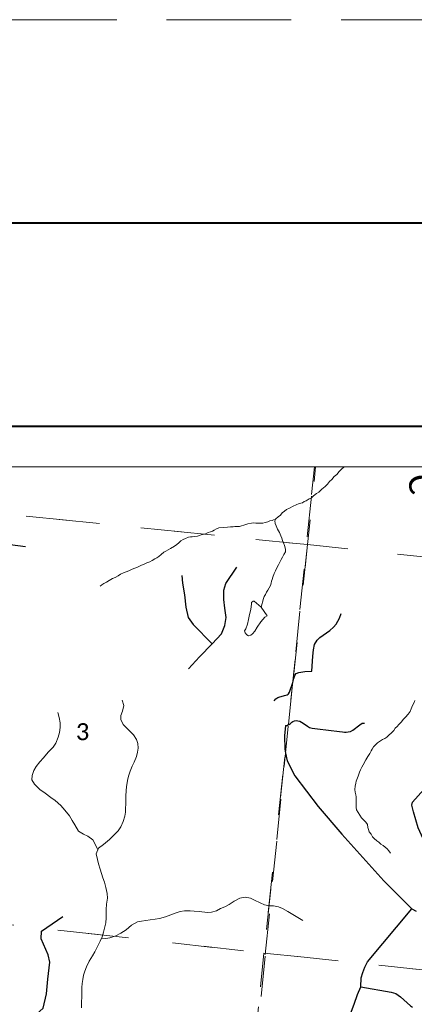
# Paper-space layout 'Layout1' of a CAD drawing. Extents: x 0 to 39.3, y 0 to 22.
# Tile 117 of 131: x 3.3 to 4.3, y 19.6 to 22. Entities that reach past the tile are written whole.
import ezdxf

# ---------------------------------------------------------------- set-up
doc = ezdxf.new("R2010")
doc.units = 0
doc.header["$MEASUREMENT"] = 0
doc.linetypes.add('DGN Style 1', pattern=[0.184576, 0.000307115, -0.184269])
doc.linetypes.add('DGN Style 3', pattern=[0.429961, 0.307115, -0.122846])
doc.layers.add('GM_X_Corporation', color=7, linetype='DGN Style 1', lineweight=13, transparency=0.75)
for name, color, linetype, lineweight in [('GM_X_County_Road', 3, 'Continuous', 30), ('GM_X_County_Road_Text', 3, 'Continuous', 0), ('GM_X_Minor_Lake', 5, 'Continuous', 0), ('GM_X_Minor_River', 5, 'Continuous', 0), ('GM_X_Section_Text', 7, 'Continuous', 0), ('GM_X_State_Route', 1, 'Continuous', 30), ('GM_X_Township_Road', 4, 'Continuous', 30), ('SH_Border', 7, 'Continuous', 40), ('SH_Data', 7, 'Continuous', 0)]:
    doc.layers.add(name, color=color, linetype=linetype, lineweight=lineweight)
doc.layers.add('SH_Cut_Line', color=7, linetype='DGN Style 3', lineweight=0, plot=False)
doc.styles.add('Style-Calibri Light', font='calibril.ttf')

# ---------------------------------------------------------------- blocks, each defined once
blk = doc.blocks.new('BORDER_1')
at = {"layer": 'SH_Border', "color": 7, "linetype": 'Continuous', "lineweight": 40, "flags": 128}
blk.add_lwpolyline([(1.5, 21.5), (33.5, 21.5), (33.5, 0.5), (1.5, 0.5)], close=True, dxfattribs=at)
at = {"layer": 'SH_Cut_Line', "color": 7, "linetype": 'DGN Style 3', "lineweight": 0, "flags": 128}
blk.add_lwpolyline([(0, 0), (34, 0), (34, 22), (0, 22)], close=True, dxfattribs=at)

psp = doc.layouts.get("Layout1")

# ---------------------------------------------------------------- linework, layer by layer
at = {"layer": 'GM_X_Corporation', "flags": 128}
for points in [[(8.9, 14.3814), (8.9, 20.9), (2.1, 20.9), (2.1, 18.7697), (2.2164, 18.6603), (2.3024, 18.5638), (2.4531, 18.3722), (2.5091, 18.2757), (2.5944, 18.157), (2.6477, 18.0827), (2.8129, 17.7895), (2.9482, 17.5994), (3.2529, 17.1208), (3.3535, 16.9293), (3.4766, 16.7367), (3.5579, 16.6419), (3.619, 16.5459), (3.7774, 16.2543), (3.8686, 16.1561), (3.9643, 16.0792), (4.2564, 15.9374), (4.3533, 15.9108), (4.4487, 15.8964), (4.6416, 15.8532), (4.7366, 15.8475), (5.0291, 15.8581), (5.1241, 15.8236), (5.4143, 15.7071), (5.7095, 15.5281), (5.8045, 15.4515), (6.1414, 15.0678), (6.2843, 14.8736), (6.3804, 14.7819), (6.459, 14.6859), (6.5555, 14.6109), (6.6505, 14.5225), (6.7211, 14.4259), (6.8169, 14.3304), (6.9122, 14.3239), (7.0079, 14.2917), (7.1832, 14.2132), (7.3804, 14.1374), (7.4779, 14.1131), (7.5747, 14.1033), (7.7675, 14.1127), (7.989, 14.1), (8.1323, 14.1), (8.26, 14.1067), (8.4573, 14.1579), (8.5559, 14.1981), (8.6538, 14.2731), (8.7491, 14.3326), (8.8466, 14.3679)], [(4.0645, 20.9), (2.1, 20.9), (2.1, 18.7697), (2.2164, 18.6603), (2.3024, 18.5638), (2.4531, 18.3722), (2.5091, 18.2757), (2.5944, 18.157), (2.6148, 18.1681), (2.6191, 18.1737), (2.6359, 18.1802), (2.65, 18.1814), (2.6685, 18.1791), (2.68, 18.1812), (2.6938, 18.187), (2.7022, 18.1928), (2.7118, 18.1953), (2.7447, 18.1927), (2.7842, 18.1941), (2.7953, 18.1973), (2.8064, 18.2032), (2.813, 18.208), (2.8282, 18.2273), (2.8325, 18.2327), (2.8374, 18.2508), (2.8498, 18.2817), (2.8496, 18.3045), (2.8525, 18.3182), (2.8592, 18.3331), (2.8653, 18.3479), (2.8719, 18.3577), (2.8805, 18.3837), (2.8864, 18.3942), (2.8976, 18.405), (2.9026, 18.4068), (2.9136, 18.4073), (2.9166, 18.4061), (2.9195, 18.4015), (2.9201, 18.3939), (2.918, 18.384), (2.9158, 18.3503), (2.9111, 18.3424), (2.907, 18.3295), (2.9056, 18.3147), (2.908, 18.304), (2.9169, 18.2955), (2.9261, 18.2999), (2.9406, 18.303), (2.9531, 18.3023), (2.9618, 18.3002), (2.9681, 18.2948), (2.9805, 18.2877), (2.9918, 18.2852), (3.01, 18.2814), (3.0284, 18.273), (3.0419, 18.2651), (3.0497, 18.2585), (3.0523, 18.2542), (3.0514, 18.2508), (3.0397, 18.2351), (3.027, 18.2091), (3.0262, 18.2046), (3.0218, 18.1963), (3.0183, 18.1934), (3.0143, 18.1848), (3.0128, 18.1828), (3.0119, 18.1741), (3.015, 18.1619), (3.0195, 18.1603), (3.033, 18.167), (3.0371, 18.1682), (3.0566, 18.1895), (3.0642, 18.1893), (3.069, 18.1873), (3.0868, 18.1858), (3.1008, 18.1821), (3.1149, 18.1651), (3.1155, 18.1609), (3.1188, 18.1521), (3.1178, 18.1403), (3.1206, 18.133), (3.1223, 18.1041), (3.1245, 18.1003), (3.132, 18.0959), (3.1399, 18.0935), (3.1653, 18.0918), (3.1895, 18.0875), (3.1996, 18.0804), (3.2017, 18.0739), (3.2039, 18.0518), (3.2019, 18.0473), (3.1969, 18.0417), (3.179, 18.0274), (3.1749, 18.0247), (3.1634, 18.0211), (3.1529, 18.0103), (3.1456, 18.0059), (3.1394, 17.998), (3.1442, 17.9919), (3.1528, 17.9852), (3.187, 17.9704), (3.201, 17.9663), (3.2135, 17.9657), (3.2347, 17.9741), (3.2528, 17.977), (3.2641, 17.9756), (3.2822, 17.9665), (3.2836, 17.9634), (3.2963, 17.9518), (3.3265, 17.9302), (3.3285, 17.9134), (3.3245, 17.8883), (3.3252, 17.8823), (3.3281, 17.8766), (3.3403, 17.8653), (3.3421, 17.8603), (3.3518, 17.8495), (3.3685, 17.8463), (3.3772, 17.8486), (3.3879, 17.8552), (3.4258, 17.8677), (3.4434, 17.8593), (3.4492, 17.825), (3.4485, 17.8144), (3.4525, 17.8025), (3.4471, 17.7999), (3.4474, 17.7954), (3.4526, 17.7892), (3.4565, 17.7784), (3.4633, 17.7753), (3.4638, 17.7552), (3.4639, 17.7441), (3.744, 17.7149), (3.7454, 17.7286), (3.8023, 18.3182), (3.8126, 18.3974), (3.8234, 18.553), (3.8667, 18.9339), (3.918, 19.4442), (3.9936, 20.1954), (4.0006, 20.2658), (4.0111, 20.3696)], [(4.0674, 20.9), (3.0509, 20.9), (3.042, 20.8099), (4.0476, 20.7082)], [(8.9, 17.1766), (8.9, 20.9), (4.0645, 20.9), (4.0111, 20.3696), (4.0006, 20.2658), (3.9936, 20.1954), (3.918, 19.4442), (3.8667, 18.9339), (3.8234, 18.553), (3.8126, 18.3974), (3.8023, 18.3182), (3.7454, 17.7286), (3.744, 17.7149), (3.7921, 17.7096), (3.9407, 17.6938), (4.0716, 17.683), (4.1644, 17.6754), (4.3821, 17.6581), (4.4612, 17.6488), (4.8521, 17.6062), (5.4373, 17.5132), (5.7944, 17.4564), (6.1906, 17.4068), (6.2062, 17.4054), (6.4189, 17.3858), (6.5022, 17.378), (6.7303, 17.3529), (6.8401, 17.3411), (6.9337, 17.3322), (7.0192, 17.3227), (7.1457, 17.309), (7.2377, 17.2987), (7.3489, 17.2867), (7.3993, 17.2816), (7.6125, 17.252), (7.651, 17.2479), (7.7067, 17.2469), (7.7487, 17.2407), (7.7999, 17.2384), (7.8847, 17.2346), (7.9436, 17.232), (8.0041, 17.2302), (8.0564, 17.2286), (8.139, 17.2237), (8.2121, 17.2214), (8.3796, 17.21), (8.4125, 17.2078), (8.5489, 17.2005), (8.6103, 17.1973), (8.6426, 17.1973), (8.6981, 17.196), (8.7454, 17.1948), (8.8548, 17.1813)], [(5.0731, 20.9), (4.0674, 20.9), (4.0476, 20.7082), (5.0456, 20.6041)], [(4.0476, 20.7082), (3.9403, 19.7031), (2.9428, 19.8144), (3.042, 20.8099)], [(4.0476, 20.7082), (5.0456, 20.6041), (4.9462, 19.5973), (3.9403, 19.7031)], [(2.9428, 19.8144), (3.9403, 19.7031), (3.8378, 18.696), (2.8429, 18.8167)], [(3.9403, 19.7031), (4.9462, 19.5973), (4.8473, 18.5791), (3.8378, 18.696)]]:
    psp.add_lwpolyline(points, close=True, dxfattribs=at)
at = {"layer": 'GM_X_County_Road', "ltscale": 0.002, "flags": 128}
psp.add_lwpolyline([(4.0143, 19.4519), (4.0184, 19.4522), (4.1083, 19.4599), (4.1141, 19.4628), (4.118, 19.468), (4.1385, 19.5218), (4.1456, 19.5341), (4.1492, 19.543), (4.1627, 19.577), (4.1706, 19.6007), (4.1786, 19.6203), (4.1801, 19.6419), (4.1838, 19.6551), (4.1891, 19.6686), (4.1952, 19.6814), (4.3047, 19.8121)], dxfattribs=at)
at = {"layer": 'GM_X_Minor_Lake', "flags": 128}
for points in [[(3.9338, 20.5542), (3.9484, 20.5326), (3.9422, 20.5293), (3.9324, 20.5182), (3.9237, 20.5047), (3.9181, 20.4954), (3.9119, 20.4883), (3.908, 20.485), (3.9026, 20.4836), (3.8985, 20.486), (3.8945, 20.491), (3.8923, 20.4957), (3.8955, 20.5013)], [(3.8955, 20.5013), (3.8996, 20.5122), (3.9022, 20.5239), (3.9052, 20.536), (3.9078, 20.5488), (3.9096, 20.5621), (3.9097, 20.5647), (3.9101, 20.5655), (3.914, 20.5688), (3.9163, 20.5687), (3.9338, 20.5542)]]:
    psp.add_lwpolyline(points, dxfattribs=at)
at = {"layer": 'GM_X_Minor_River', "ltscale": 120, "flags": 128}
for points in [[(4.1386, 20.9), (4.138, 20.8994), (4.1317, 20.8943), (4.1254, 20.888), (4.1199, 20.881), (4.1132, 20.8755), (4.1077, 20.8685), (4.1022, 20.8637), (4.097, 20.8571), (4.0915, 20.8516), (4.0829, 20.8443), (4.0755, 20.8377), (4.0696, 20.8337), (4.0626, 20.8286), (4.0567, 20.8224), (4.0521, 20.8206), (4.0447, 20.8163), (4.0397, 20.8146), (4.0351, 20.8113), (4.0274, 20.8093), (4.0197, 20.8062), (4.012, 20.8026), (4.0031, 20.798), (3.9962, 20.7944), (3.9907, 20.7908), (3.9856, 20.7864), (3.9809, 20.7805), (3.9758, 20.7769), (3.9695, 20.7714), (3.9671, 20.7669), (3.9684, 20.7601), (3.9701, 20.7547), (3.9736, 20.7466), (3.9783, 20.7381), (3.9818, 20.7296), (3.9842, 20.7238), (3.9863, 20.718), (3.9888, 20.7122), (3.9908, 20.7061), (3.9925, 20.7007), (3.9931, 20.6961), (3.9933, 20.6904), (3.9897, 20.6837), (3.9861, 20.6777), (3.9828, 20.6714), (3.9792, 20.6654), (3.9759, 20.6587), (3.9714, 20.6497), (3.9686, 20.6438), (3.9653, 20.637), (3.9623, 20.628), (3.961, 20.6227), (3.9593, 20.6179), (3.958, 20.6133), (3.9563, 20.6077), (3.9535, 20.6021), (3.9502, 20.5965), (3.9466, 20.5909), (3.9445, 20.5853), (3.941, 20.5809), (3.9393, 20.576)], [(3.9711, 20.7728), (3.9607, 20.7675), (3.9549, 20.7666), (3.9496, 20.7645), (3.9438, 20.7628), (3.9373, 20.7611), (3.9316, 20.7606), (3.9206, 20.7609), (3.9153, 20.7615), (3.9096, 20.7609), (3.9004, 20.759), (3.8954, 20.7576), (3.8908, 20.7559), (3.885, 20.7542), (3.8801, 20.7532), (3.874, 20.7531), (3.869, 20.7525), (3.8645, 20.7522), (3.858, 20.7517), (3.8504, 20.7508), (3.8416, 20.7504), (3.8294, 20.7493), (3.8233, 20.7468), (3.8182, 20.7436), (3.8136, 20.7411), (3.809, 20.7393), (3.8029, 20.7377), (3.7967, 20.7348), (3.789, 20.7332), (3.7833, 20.7311), (3.7771, 20.729), (3.7695, 20.7278), (3.7638, 20.7272), (3.7592, 20.727), (3.7546, 20.7264), (3.7469, 20.7232), (3.7411, 20.7208), (3.7357, 20.7176), (3.731, 20.7124), (3.7259, 20.7084), (3.7204, 20.704), (3.7104, 20.6987), (3.7042, 20.6951), (3.6992, 20.6922), (3.6938, 20.6897), (3.6871, 20.6835), (3.6813, 20.6792), (3.6766, 20.6759), (3.6715, 20.673), (3.6653, 20.6694), (3.6592, 20.6662), (3.6522, 20.6631), (3.6441, 20.6592), (3.6391, 20.6574), (3.6326, 20.6546), (3.6272, 20.6521), (3.6202, 20.6493), (3.6141, 20.6469), (3.6079, 20.6441), (3.601, 20.6413), (3.5944, 20.6385), (3.5875, 20.6353), (3.5817, 20.6317), (3.5739, 20.627), (3.5678, 20.6246), (3.5596, 20.6203), (3.553, 20.6156), (3.5465, 20.6127), (3.5414, 20.6091), (3.537, 20.6057)], [(3.9393, 20.576), (3.9393, 20.576), (3.9338, 20.5542)], [(3.4908, 19.5682), (3.4908, 19.5823), (3.4916, 19.5952), (3.4922, 19.618), (3.4929, 19.6282), (3.4943, 19.6381), (3.4965, 19.6483), (3.4995, 19.6584), (3.5036, 19.669), (3.5097, 19.6829), (3.518, 19.6963), (3.524, 19.7064), (3.5316, 19.7206), (3.5369, 19.7323), (3.5418, 19.7431), (3.5455, 19.7541), (3.549, 19.7677), (3.5511, 19.7775), (3.5523, 19.79), (3.5522, 19.7999), (3.5521, 19.8101), (3.5525, 19.8234), (3.5552, 19.8382), (3.5544, 19.85), (3.5514, 19.8645), (3.548, 19.8776), (3.5441, 19.8879), (3.5406, 19.8987), (3.5371, 19.9098), (3.5333, 19.9228), (3.5302, 19.9332), (3.5275, 19.947), (3.5329, 19.9609), (3.5457, 19.9704), (3.5605, 19.9825), (3.5699, 19.9921), (3.5812, 20.004), (3.5884, 20.014), (3.5937, 20.0268), (3.5978, 20.0396), (3.5993, 20.0498), (3.5995, 20.0593), (3.6002, 20.0692), (3.6005, 20.0795), (3.6004, 20.0893), (3.6012, 20.103), (3.6022, 20.1125), (3.6042, 20.1276), (3.6068, 20.1386), (3.6109, 20.151), (3.6158, 20.1626), (3.6207, 20.1728), (3.6264, 20.1867), (3.629, 20.1972), (3.6304, 20.2071), (3.6296, 20.2189), (3.6265, 20.2289), (3.6196, 20.2401), (3.6066, 20.2526), (3.5937, 20.2655), (3.5884, 20.2782), (3.5879, 20.2881), (3.592, 20.2987), (3.5958, 20.3126), (3.5917, 20.3257)], [(4.3118, 20.3245), (4.3093, 20.3181), (4.3064, 20.3121), (4.3031, 20.3042), (4.3006, 20.2979), (4.2958, 20.2912), (4.2891, 20.2838), (4.2832, 20.2776), (4.2788, 20.2724), (4.2725, 20.2654), (4.2682, 20.261), (4.2631, 20.2562), (4.2602, 20.2506), (4.2551, 20.2455), (4.2473, 20.2385), (4.2433, 20.2341), (4.2383, 20.2312), (4.2325, 20.2284), (4.2271, 20.2255), (4.2201, 20.2208), (4.215, 20.2157), (4.2099, 20.2102), (4.2067, 20.205), (4.2046, 20.2005), (4.201, 20.1941), (4.1958, 20.1867), (4.1909, 20.1785), (4.1844, 20.1666), (4.1816, 20.1602), (4.1783, 20.1539), (4.1758, 20.1482), (4.1721, 20.1381), (4.1695, 20.1306), (4.1675, 20.1261), (4.1666, 20.1212), (4.1652, 20.1137), (4.1645, 20.1057), (4.1654, 20.0992), (4.1663, 20.0923), (4.1673, 20.0874), (4.1675, 20.0813), (4.1677, 20.0668), (4.1675, 20.0611), (4.1681, 20.0558), (4.1803, 20.036), (4.1862, 20.0301), (4.1913, 20.025), (4.1953, 20.0195), (4.1962, 20.0119), (4.1979, 20.0069), (4.1996, 20.0015), (4.204, 19.9956), (4.2076, 19.9894), (4.212, 19.9851), (4.2182, 19.9796), (4.2234, 19.9756), (4.2282, 19.9712), (4.2341, 19.9676), (4.2389, 19.9636), (4.2441, 19.9593), (4.2477, 19.9546), (4.2521, 19.9491)], [(3.5315, 19.9572), (3.5263, 19.9679), (3.519, 19.9814), (3.5064, 19.9905), (3.4963, 19.9954), (3.484, 20.0033), (3.4749, 20.0184), (3.4684, 20.0289), (3.4615, 20.0408), (3.4505, 20.0548), (3.4402, 20.0665), (3.4261, 20.0783), (3.4157, 20.0859), (3.402, 20.0965), (3.3886, 20.1056), (3.3757, 20.1186), (3.3687, 20.129), (3.3694, 20.1404), (3.374, 20.1524), (3.3796, 20.1622), (3.3882, 20.1733), (3.3977, 20.1833), (3.4091, 20.1971), (3.4212, 20.21), (3.4279, 20.2197), (3.4341, 20.2344), (3.4367, 20.2457), (3.4389, 20.2578), (3.4389, 20.27), (3.4366, 20.2829), (3.4332, 20.2948)], [(3.5403, 19.7399), (3.5515, 19.7391), (3.5611, 19.7407), (3.5757, 19.7456), (3.588, 19.7517), (3.6011, 19.7601), (3.6144, 19.7715), (3.6287, 19.7802), (3.6386, 19.7818), (3.6493, 19.783), (3.66, 19.7846), (3.6729, 19.7862), (3.6836, 19.7878), (3.6978, 19.7919), (3.7108, 19.7969), (3.7243, 19.8018), (3.7342, 19.8053), (3.7449, 19.8073), (3.7586, 19.8069), (3.7684, 19.8063), (3.7806, 19.8052), (3.8018, 19.803), (3.8113, 19.8035), (3.8239, 19.8066), (3.8336, 19.8124), (3.8443, 19.817), (3.8544, 19.8225), (3.8671, 19.8308), (3.881, 19.838), (3.894, 19.8407), (3.9072, 19.8384), (3.917, 19.8336), (3.9312, 19.8263), (3.9417, 19.8219), (3.9538, 19.8196), (3.9636, 19.819), (3.9765, 19.8167), (3.9862, 19.8126), (3.9993, 19.805), (4.0363, 19.7834)]]:
    psp.add_lwpolyline(points, dxfattribs=at)
at = {"layer": 'GM_X_State_Route', "ltscale": 0.002, "flags": 128}
psp.add_lwpolyline([(3.9932, 20.2631), (3.9906, 20.2378), (3.9917, 20.2047), (3.9938, 20.1949), (3.9979, 20.1765), (4.0167, 20.1396), (4.0741, 20.0638), (4.132, 19.9957), (4.2358, 19.8805), (4.2884, 19.828), (4.3047, 19.8121), (4.3155, 19.8058)], dxfattribs=at)
at = {"layer": 'GM_X_Township_Road', "ltscale": 0.002}
psp.add_line((3.3535, 20.7029), (3.1266, 20.7322), dxfattribs=at)
at = {"layer": 'GM_X_Township_Road', "ltscale": 0.002, "flags": 128}
for points in [[(3.7545, 20.4029), (3.7821, 20.432), (3.8129, 20.4638), (3.8359, 20.4884), (3.844, 20.5088), (3.8472, 20.5286), (3.8445, 20.5517), (3.8418, 20.5731), (3.8413, 20.5961), (3.8467, 20.6122), (3.8735, 20.653)], [(3.7379, 20.6321), (3.7395, 20.6133), (3.7448, 20.5844), (3.7481, 20.5543), (3.7539, 20.5292), (3.7663, 20.5115), (3.8129, 20.4638)], [(4.014, 20.3788), (4.0153, 20.3837), (4.0171, 20.388), (4.0198, 20.3907), (4.0263, 20.3931), (4.0408, 20.3958), (4.0579, 20.397), (4.0609, 20.4338), (4.0622, 20.449), (4.0652, 20.4622), (4.0713, 20.4734), (4.0779, 20.4796), (4.1025, 20.4969), (4.1113, 20.505), (4.1181, 20.5123), (4.1265, 20.5273), (4.1304, 20.539)], [(4.0007, 20.3412), (4.0037, 20.3452), (4.0114, 20.3691), (4.014, 20.3788)], [(3.9653, 20.324), (3.9699, 20.3285), (3.9749, 20.3319), (3.9794, 20.3334), (3.9829, 20.3347), (3.9913, 20.3368), (3.9974, 20.3385), (4.0001, 20.3404), (4.0007, 20.3412)], [(3.9932, 20.2631), (3.9964, 20.2634), (4.0009, 20.2653), (4.0023, 20.2659)], [(4.0023, 20.2659), (4.0036, 20.2665), (4.0055, 20.2678), (4.0075, 20.2694), (4.0093, 20.2713), (4.0116, 20.2727), (4.0156, 20.2746), (4.02, 20.2753), (4.0239, 20.2749), (4.0284, 20.2735), (4.0329, 20.2712), (4.0422, 20.2653), (4.0476, 20.2614), (4.0523, 20.2584), (4.0588, 20.2562), (4.0721, 20.2547), (4.1265, 20.2484), (4.1337, 20.2477), (4.1387, 20.247), (4.1431, 20.247), (4.1479, 20.2472), (4.1531, 20.2485), (4.1595, 20.2515), (4.1761, 20.2649), (4.1823, 20.2687), (4.1878, 20.2692)], [(4.403, 19.7848), (4.4038, 19.8302), (4.4027, 19.8431), (4.3977, 19.8581), (4.3435, 19.9586), (4.3197, 20.0109), (4.3088, 20.0507), (4.3043, 20.067), (4.306, 20.0742), (4.4384, 20.2221)], [(3.3198, 19.5458), (3.3474, 19.5403), (3.373, 19.5465), (3.3965, 19.5672), (3.4054, 19.6031), (3.4082, 19.639), (3.413, 19.6805), (3.4089, 19.6991), (3.3916, 19.7378), (3.393, 19.7571), (3.4455, 19.793)], [(4.1786, 19.6203), (4.2536, 19.6069), (4.2648, 19.6035), (4.2768, 19.5954), (4.3014, 19.5736), (4.3061, 19.5697)]]:
    psp.add_lwpolyline(points, dxfattribs=at)
at = {"layer": 'SH_Data', "color": 7, "linetype": 'Continuous', "lineweight": 40}
psp.add_line((2, 21), (9, 21), dxfattribs=at)
at = {"layer": 'SH_Data', "color": 7, "linetype": 'Continuous', "lineweight": 0}
psp.add_line((2.1, 20.9), (8.9, 20.9), dxfattribs=at)

# ---------------------------------------------------------------- block references
at = {"layer": 'SH_Cut_Line', "color": 7, "linetype": 'DGN Style 3', "lineweight": 0}
psp.add_blockref('BORDER_1', (0, 0), dxfattribs=at)

# ---------------------------------------------------------------- texts
at = {"layer": 'GM_X_County_Road_Text', "style": 'Style-Calibri Light'}
psp.add_text('C', height=0.0568, rotation=280.28, dxfattribs=at).set_placement((4.2934, 20.8753))
at = {"layer": 'GM_X_Section_Text', "style": 'Style-Calibri Light'}
psp.add_text('3', height=0.0419, rotation=0, dxfattribs=at).set_placement((3.4773, 20.2269))

doc.saveas('drawing.dxf')
